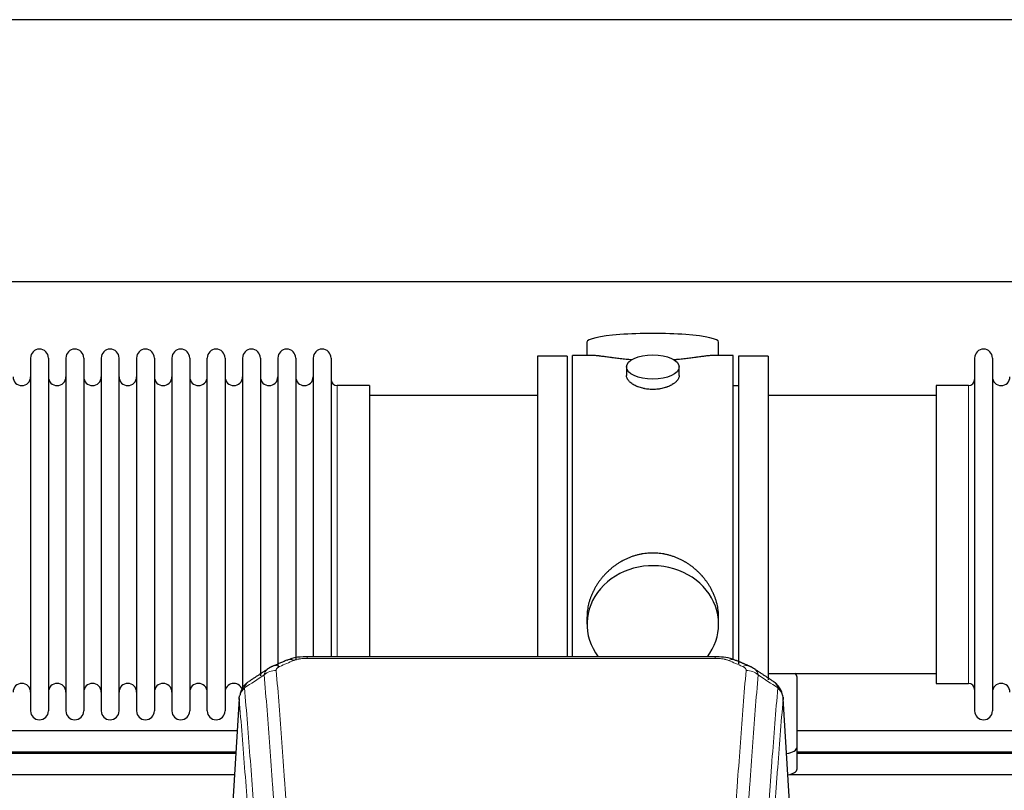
# Model space of a CAD drawing. Header units: inches. Extents: x 0 to 23760, y -13 to 16800.
# Tile 132 of 247: x 4860 to 5423, y 14773 to 15214. Entities that reach past the tile are written whole.
import ezdxf

# ---------------------------------------------------------------- set-up
doc = ezdxf.new("R2010")
doc.units = ezdxf.units.IN
doc.layers.add('254', color=7, linetype='Continuous', true_color=0xffffff)

msp = doc.modelspace()

# ---------------------------------------------------------------- linework, layer by layer
at = {"layer": '254', "color": 2, "linetype": 'Continuous', "lineweight": 25}
for p, q in [((7685.597, 15213.845), (3408.375, 15213.845)), ((7685.597, 15063.844), (3476.173, 15063.844)), ((5184.475, 15029.502), (5184.475, 15021.882)), ((5259.754, 15021.882), (5259.754, 15029.502)), ((4866.315, 15020.352), (4866.315, 14818.552)), ((4876.515, 15020.352), (4876.515, 14818.552)), ((4886.515, 15020.352), (4886.515, 14818.552)), ((4896.715, 15020.352), (4896.715, 14818.552)), ((4906.715, 15020.352), (4906.715, 14818.552)), ((4916.915, 14818.552), (4916.915, 15020.352)), ((4926.915, 15020.352), (4926.915, 14818.552)), ((4937.115, 15020.352), (4937.115, 14818.552)), ((4947.115, 15020.352), (4947.115, 14872.862)), ((4957.315, 15020.352), (4957.315, 14872.862)), ((4967.315, 14872.862), (4967.315, 15020.352)), ((4977.515, 15020.352), (4977.515, 14872.862)), ((4987.515, 15020.352), (4987.515, 14872.862)), ((4997.715, 15020.352), (4997.715, 14872.862)), ((5007.715, 15020.352), (5007.715, 14872.862)), ((5017.915, 15020.352), (5017.915, 14872.862)), ((5027.915, 15020.352), (5027.915, 14872.862)), ((5038.115, 15020.352), (5038.115, 14872.862)), ((5156.115, 15021.452), (5156.115, 14919.452)), ((5173.115, 15021.452), (5156.115, 15021.452)), ((5173.115, 15021.452), (5173.115, 14919.452)), ((5176.115, 14919.452), (5176.115, 15021.882)), ((5187.461, 15021.882), (5176.115, 15021.882)), ((5268.115, 15021.882), (5256.818, 15021.882)), ((5268.115, 14919.452), (5268.115, 15021.882)), ((5271.115, 15021.452), (5271.115, 14845.53)), ((5288.115, 15021.452), (5271.115, 15021.452)), ((5288.115, 15021.452), (5288.115, 14836.278)), ((5406.115, 15020.352), (5406.115, 14818.552)), ((5416.315, 15020.352), (5416.315, 14818.552)), ((5207.067, 15015.249), (5207.067, 15010.284)), ((5237.162, 15010.307), (5237.162, 15015.249)), ((5060.115, 15004.602), (5041.615, 15004.602)), ((5060.115, 15004.602), (5060.115, 14880.134)), ((5271.115, 15004.452), (5268.115, 15004.452)), ((5384.115, 15004.602), (5384.115, 14834.302)), ((5402.615, 15004.602), (5384.115, 15004.602)), ((5156.115, 14998.952), (5060.115, 14998.952)), ((5384.115, 14998.952), (5288.115, 14998.952)), ((5156.115, 14919.452), (5156.115, 14849.533)), ((5173.115, 14919.452), (5173.115, 14849.533)), ((5176.115, 14849.532), (5176.115, 14919.452)), ((5268.115, 14847.802), (5268.115, 14919.452)), ((5060.115, 14880.134), (5060.115, 14849.533)), ((4947.115, 14872.862), (4947.115, 14818.552)), ((4957.315, 14872.862), (4957.315, 14818.552)), ((4967.315, 14818.552), (4967.315, 14872.862)), ((4977.515, 14872.862), (4977.515, 14818.552)), ((4987.515, 14872.862), (4987.515, 14830.645)), ((4997.715, 14872.862), (4997.715, 14838.705)), ((5007.715, 14872.862), (5007.715, 14843.996)), ((5017.915, 14872.862), (5017.915, 14847.568)), ((5027.915, 14872.862), (5027.915, 14849.535)), ((5038.115, 14872.862), (5038.115, 14849.535)), ((5184.475, 14872.223), (5184.475, 14868.198)), ((5259.754, 14868.198), (5259.754, 14872.221)), ((5257.701, 14849.537), (5024.528, 14849.537)), ((5288.115, 14839.952), (5384.115, 14839.952)), ((5304.615, 14797.852), (5304.615, 14837.926)), ((5384.115, 14834.302), (5402.615, 14834.302)), ((4985.597, 14825.74), (4980.346, 14739.104)), ((5301.883, 14739.104), (5296.632, 14825.741)), ((5304.615, 14785.434), (5304.615, 14797.852))]:
    msp.add_line(p, q, dxfattribs=at)
at = {"layer": '254', "color": 110, "linetype": 'Continuous', "lineweight": 13}
for p, q in [((5041.615, 15004.602), (5041.615, 14880.134)), ((5402.615, 15004.602), (5402.615, 14834.302)), ((5041.615, 14880.134), (5041.615, 14849.533)), ((5024.528, 14849.537), (5024.528, 14848.584)), ((5257.701, 14848.584), (5024.528, 14848.584)), ((5257.701, 14849.535), (5257.701, 14848.584)), ((4985.599, 14825.118), (4980.351, 14738.529)), ((5301.878, 14738.529), (5296.63, 14825.118))]:
    msp.add_line(p, q, dxfattribs=at)
at = {"layer": '254', "color": 2, "linetype": 'Continuous', "lineweight": 25}
for centre, radius, start, end in [((4871.415, 15020.352), 5.1, 0, 180), ((4891.615, 15020.352), 5.1, 0, 180), ((4911.815, 15020.352), 5.1, 0, 180), ((4932.015, 15020.352), 5.1, 0, 180), ((4952.215, 15020.352), 5.1, 0, 180), ((4972.415, 15020.352), 5.1, 0, 180), ((4992.615, 15020.352), 5.1, 0, 180), ((5012.815, 15020.352), 5.1, 0, 180), ((5033.015, 15020.352), 5.1, 0, 180), ((5411.215, 15020.352), 5.1, 0, 180), ((4861.315, 15009.602), 5, 180, 0), ((4881.515, 15009.602), 5, 180, 0), ((4901.715, 15009.602), 5, 180, 0), ((4921.915, 15009.602), 5, 180, 0), ((4942.115, 15009.602), 5, 180, 0), ((4962.315, 15009.602), 5, 180, 0), ((4982.515, 15009.602), 5, 180, 0), ((5002.715, 15009.602), 5, 180, 0), ((5022.915, 15009.602), 5, 180, 0), ((5421.315, 15009.602), 5, 180, 0), ((5041.615, 15008.102), 3.5, 180, 270), ((5402.615, 15008.102), 3.5, 270, 0), ((4861.315, 14829.302), 5, 0, 180), ((4881.515, 14829.302), 5, 0, 180), ((4901.715, 14829.302), 5, 0, 180), ((4921.915, 14829.302), 5, 0, 180), ((4942.115, 14829.302), 5, 0, 180), ((4962.315, 14829.302), 5, 0, 180), ((4982.515, 14829.302), 5, 19.11094, 180), ((5402.615, 14830.802), 3.5, 0, 90), ((5421.315, 14829.302), 5, 0, 180), ((4871.415, 14818.552), 5.1, 180, 0), ((4891.615, 14818.552), 5.1, 180, 0), ((4911.815, 14818.552), 5.1, 180, 0), ((4932.015, 14818.552), 5.1, 180, 0), ((4952.215, 14818.552), 5.1, 180, 0), ((4972.415, 14818.552), 5.1, 180, 0), ((5411.215, 14818.552), 5.1, 180, 0)]:
    msp.add_arc(centre, radius, start, end, dxfattribs=at)
for centre, major_axis, ratio, start_param, end_param in [((5222.115, 15029.502), (37.64, 0), 0.1305262, 0, 3.1415927), ((5222.115, 14868.198), (37.64, 0), 0.8870108, 0, 3.7346664), ((5222.115, 14868.198), (37.64, 0), 0.8870108, 5.6900133, 6.2831853), ((5016.77, 14838.374), (3.953, -9.186), 0.6419268, 2.5510147, 3.1418997), ((5296.615, 14837.926), (-8, 0), 0.4617486, 3.1415927, 3.722063), ((5296.615, 14797.852), (-8, 0), 0.4617486, 1.81384, 3.1415927), ((5296.615, 14785.434), (-8, 0), 0.4617486, 1.911273, 3.1415927)]:
    msp.add_ellipse(centre, major_axis=major_axis, ratio=ratio, start_param=start_param, end_param=end_param, dxfattribs=at)
msp.add_ellipse((5222.115, 15015.249), major_axis=(15.048, 0), ratio=0.4617486, dxfattribs=at)
at = {"layer": '254', "color": 110, "linetype": 'Continuous', "lineweight": 13}
for centre, major_axis, ratio, start_param, end_param in [((5265.459, 14838.374), (-3.953, -9.186), 0.6419268, 3.1410059, 3.7321706), ((5006.789, 14832.724), (-9.964, -0.842), 0.9013977, 4.6363308, 5.3961502), ((5008.761, 14834.917), (3.975, -9.176), 0.6408251, 2.5472213, 3.141301), ((5273.468, 14834.917), (3.975, 9.176), 0.6408251, 0.0010737, 0.5943713), ((5275.44, 14832.724), (-9.964, 0.842), 0.9013977, 4.0286278, 4.7884472)]:
    msp.add_ellipse(centre, major_axis=major_axis, ratio=ratio, start_param=start_param, end_param=end_param, dxfattribs=at)
at = {"layer": '254', "color": 2, "linetype": 'Continuous', "lineweight": 25}
for points, knots in [([(5210.242, 15019.293), (5210.24, 15019.294), (5210.238, 15019.294), (5210.162, 15019.3), (5210.088, 15019.306), (5209.94, 15019.318), (5209.72, 15019.336), (5208.914, 15019.403), (5207.619, 15019.519), (5205.937, 15019.686), (5204.3, 15019.864), (5202.706, 15020.049), (5201.157, 15020.239), (5200.153, 15020.368), (5199.535, 15020.448), (5199.412, 15020.464), (5199.167, 15020.497), (5198.802, 15020.545), (5198.443, 15020.593), (5197.733, 15020.688), (5196.809, 15020.813), (5195.488, 15020.993), (5194.23, 15021.164), (5193.036, 15021.323), (5192.282, 15021.42), (5191.733, 15021.488), (5191.462, 15021.521), (5191.198, 15021.552), (5191.023, 15021.573), (5190.936, 15021.583), (5190.506, 15021.632), (5189.847, 15021.704), (5188.938, 15021.788), (5188.11, 15021.847), (5187.473, 15021.876), (5187.118, 15021.881), (5186.995, 15021.882)], [0, 0, 0, 0, 0.0002215, 0.0002215, 0.0071429, 0.0071429, 0.0140642, 0.027907, 0.083278, 0.1386489, 0.1940199, 0.2493909, 0.3047619, 0.3601329, 0.3601329, 0.3739756, 0.3739756, 0.3878184, 0.4155039, 0.4155039, 0.4708749, 0.5262458, 0.5816168, 0.6369878, 0.6923588, 0.6923588, 0.7200443, 0.733887, 0.733887, 0.7477298, 0.7477298, 0.8031008, 0.8584718, 0.9138427, 0.9692137, 1, 1, 1, 1]), ([(5257.239, 15021.882), (5257.115, 15021.881), (5256.758, 15021.876), (5256.117, 15021.847), (5255.284, 15021.787), (5254.674, 15021.731), (5254.275, 15021.69), (5254.194, 15021.682), (5254.031, 15021.665), (5253.785, 15021.639), (5253.533, 15021.61), (5253.019, 15021.551), (5252.311, 15021.466), (5251.183, 15021.322), (5249.989, 15021.163), (5248.727, 15020.991), (5247.842, 15020.87), (5247.16, 15020.778), (5246.815, 15020.731), (5246.463, 15020.683), (5246.228, 15020.652), (5246.109, 15020.636), (5245.515, 15020.556), (5244.547, 15020.428), (5243.05, 15020.236), (5241.506, 15020.047), (5239.915, 15019.862), (5238.277, 15019.685), (5237.153, 15019.573), (5236.297, 15019.492), (5235.866, 15019.453), (5235.431, 15019.414), (5235.212, 15019.395), (5235.139, 15019.389), (5234.993, 15019.376), (5234.706, 15019.352), (5234.418, 15019.328), (5234.203, 15019.311)], [0, 0, 0, 0, 0.0313476, 0.0871263, 0.142905, 0.1986836, 0.1986836, 0.2126283, 0.2126283, 0.226573, 0.2544623, 0.2544623, 0.310241, 0.3660196, 0.4217983, 0.477577, 0.5333556, 0.5333556, 0.561245, 0.5751896, 0.5751896, 0.5891343, 0.5891343, 0.644913, 0.7006917, 0.7564703, 0.812249, 0.8680277, 0.9238063, 0.9238063, 0.9516957, 0.9656403, 0.9656403, 0.9726127, 0.9726127, 0.979585, 1, 1, 1, 1]), ([(5222.115, 15002.374), (5221.617, 15002.374), (5221.123, 15002.389), (5220.144, 15002.446), (5219.659, 15002.489), (5218.697, 15002.602), (5218.219, 15002.673), (5217.628, 15002.778), (5217.451, 15002.811), (5217.275, 15002.846), (5217.157, 15002.87), (5217.099, 15002.882), (5216.807, 15002.943), (5216.576, 15002.995), (5215.893, 15003.16), (5215.449, 15003.283), (5214.585, 15003.55), (5214.165, 15003.694), (5213.552, 15003.928), (5213.351, 15004.009), (5213.053, 15004.134), (5212.954, 15004.176), (5212.808, 15004.241), (5212.759, 15004.263), (5212.662, 15004.306), (5212.229, 15004.504), (5211.82, 15004.712), (5211.127, 15005.097), (5210.798, 15005.296), (5210.176, 15005.708), (5209.883, 15005.922), (5209.539, 15006.196), (5209.471, 15006.252), (5209.338, 15006.363), (5209.273, 15006.419), (5209.082, 15006.587), (5208.961, 15006.7), (5208.613, 15007.041), (5208.403, 15007.27), (5208.028, 15007.733), (5207.862, 15007.967), (5207.647, 15008.32), (5207.581, 15008.439), (5207.505, 15008.587), (5207.49, 15008.617), (5207.462, 15008.676), (5207.448, 15008.706), (5207.407, 15008.795), (5207.381, 15008.854), (5207.26, 15009.15), (5207.188, 15009.384), (5207.091, 15009.848), (5207.067, 15010.078), (5207.067, 15010.308), (5207.067, 15010.311), (5207.067, 15010.314)], [0, 0, 0, 0, 0.0624454, 0.0624454, 0.1248907, 0.1248907, 0.1873361, 0.1873361, 0.2029474, 0.2107531, 0.2107531, 0.2185588, 0.2185588, 0.2497814, 0.2497814, 0.3122268, 0.3122268, 0.3746722, 0.3746722, 0.4058948, 0.4058948, 0.4215062, 0.4215062, 0.4293119, 0.4293119, 0.4371175, 0.4995629, 0.4995629, 0.5620082, 0.5620082, 0.6244536, 0.6244536, 0.6400649, 0.6400649, 0.6556763, 0.6556763, 0.686899, 0.686899, 0.7493443, 0.7493443, 0.8117897, 0.8117897, 0.8430124, 0.8430124, 0.850818, 0.850818, 0.8586237, 0.8586237, 0.874235, 0.874235, 0.9366804, 0.9366804, 0.9991258, 0.9991258, 1, 1, 1, 1]), ([(5237.162, 15010.31), (5237.163, 15010.082), (5237.138, 15009.853), (5237.043, 15009.39), (5236.971, 15009.156), (5236.78, 15008.687), (5236.661, 15008.452), (5236.482, 15008.156), (5236.445, 15008.097), (5236.387, 15008.008), (5236.367, 15007.978), (5236.327, 15007.919), (5236.224, 15007.771), (5236.113, 15007.624), (5235.83, 15007.275), (5235.621, 15007.045), (5235.159, 15006.593), (5234.908, 15006.37), (5234.498, 15006.043), (5234.357, 15005.934), (5234.136, 15005.773), (5234.061, 15005.72), (5233.908, 15005.614), (5233.831, 15005.561), (5233.439, 15005.301), (5233.109, 15005.1), (5232.417, 15004.716), (5232.055, 15004.532), (5231.298, 15004.181), (5230.903, 15004.015), (5230.441, 15003.838), (5230.389, 15003.818), (5230.285, 15003.78), (5230.233, 15003.76), (5230.076, 15003.703), (5229.76, 15003.591), (5229.438, 15003.486), (5228.788, 15003.285), (5228.346, 15003.163), (5227.441, 15002.944), (5226.979, 15002.846), (5226.272, 15002.719), (5226.034, 15002.68), (5225.673, 15002.627), (5225.551, 15002.609), (5225.309, 15002.577), (5225.188, 15002.562), (5224.58, 15002.49), (5224.091, 15002.447), (5223.107, 15002.389), (5222.612, 15002.374), (5222.115, 15002.374)], [0, 0, 0, 0, 0.0621483, 0.0621483, 0.1246718, 0.1246718, 0.1871952, 0.1871952, 0.2028261, 0.2028261, 0.2106415, 0.2106415, 0.2184569, 0.2497186, 0.2497186, 0.3122421, 0.3122421, 0.3747655, 0.3747655, 0.4060273, 0.4060273, 0.4216581, 0.4216581, 0.437289, 0.437289, 0.4998124, 0.4998124, 0.5623359, 0.5623359, 0.6248593, 0.6248593, 0.6326748, 0.6326748, 0.6404902, 0.6404902, 0.656121, 0.6873828, 0.6873828, 0.7499062, 0.7499062, 0.8124297, 0.8124297, 0.8436914, 0.8436914, 0.8593222, 0.8593222, 0.8749531, 0.8749531, 0.9374766, 0.9374766, 1, 1, 1, 1]), ([(5259.754, 14872.186), (5259.754, 14872.718), (5259.739, 14873.255), (5259.694, 14874.073), (5259.67, 14874.423), (5259.64, 14874.775), (5259.628, 14874.915), (5259.621, 14874.986), (5259.601, 14875.197), (5259.528, 14875.901), (5259.355, 14877.164), (5259.035, 14878.841), (5258.626, 14880.511), (5258.13, 14882.173), (5257.547, 14883.826), (5257.099, 14884.922), (5256.8, 14885.605), (5256.739, 14885.742), (5256.616, 14886.014), (5256.43, 14886.422), (5256.235, 14886.826), (5255.838, 14887.629), (5255.282, 14888.688), (5254.373, 14890.239), (5253.391, 14891.754), (5252.334, 14893.231), (5251.579, 14894.191), (5250.995, 14894.9), (5250.797, 14895.135), (5250.495, 14895.485), (5250.393, 14895.601), (5250.189, 14895.833), (5249.676, 14896.407), (5248.725, 14897.413), (5247.4, 14898.691), (5246.019, 14899.908), (5244.582, 14901.062), (5243.087, 14902.152), (5242.052, 14902.836), (5241.26, 14903.331), (5240.994, 14903.493), (5240.658, 14903.693), (5240.591, 14903.732), (5240.456, 14903.811), (5240.253, 14903.929), (5239.508, 14904.353), (5238.273, 14905.007), (5236.593, 14905.794), (5234.88, 14906.496), (5233.134, 14907.111), (5231.354, 14907.64), (5230.145, 14907.932), (5229.229, 14908.128), (5228.922, 14908.19), (5228.537, 14908.262), (5228.46, 14908.276), (5228.305, 14908.304), (5228.074, 14908.344), (5227.225, 14908.486), (5225.835, 14908.67), (5223.982, 14908.818), (5222.128, 14908.867), (5220.274, 14908.819), (5218.419, 14908.673), (5217.182, 14908.51), (5216.409, 14908.387), (5216.254, 14908.361), (5215.945, 14908.308), (5215.482, 14908.225), (5215.023, 14908.133), (5214.108, 14907.937), (5212.898, 14907.646), (5211.116, 14907.118), (5209.365, 14906.502), (5207.644, 14905.797), (5206.518, 14905.27), (5205.681, 14904.853), (5205.404, 14904.71), (5205.058, 14904.527), (5204.92, 14904.453), (5204.645, 14904.304), (5203.894, 14903.889), (5202.692, 14903.175), (5201.144, 14902.153), (5199.65, 14901.064), (5198.211, 14899.909), (5196.824, 14898.687), (5195.936, 14897.829), (5195.446, 14897.334), (5195.392, 14897.279), (5195.284, 14897.168), (5195.23, 14897.113), (5195.068, 14896.946), (5194.748, 14896.611), (5194.435, 14896.271), (5193.818, 14895.587), (5193.019, 14894.661), (5191.894, 14893.229), (5190.84, 14891.756), (5189.858, 14890.243), (5188.948, 14888.689), (5188.39, 14887.626), (5188.057, 14886.954), (5187.991, 14886.819), (5187.861, 14886.548), (5187.669, 14886.142), (5187.486, 14885.735), (5187.129, 14884.92), (5186.684, 14883.829), (5186.102, 14882.182), (5185.606, 14880.524), (5185.198, 14878.857), (5184.877, 14877.18), (5184.722, 14876.056), (5184.644, 14875.351), (5184.63, 14875.21), (5184.603, 14874.929), (5184.565, 14874.507), (5184.536, 14874.088), (5184.491, 14873.263), (5184.475, 14872.72), (5184.475, 14872.181)], [0, 0, 0, 0, 0.0151373, 0.0151373, 0.0229562, 0.0249109, 0.0249109, 0.0268656, 0.0268656, 0.030775, 0.0464127, 0.0620504, 0.0776881, 0.0933258, 0.1089635, 0.1246012, 0.1246012, 0.1285107, 0.1285107, 0.1324201, 0.1402389, 0.1402389, 0.1558766, 0.1715144, 0.1871521, 0.2027898, 0.2184275, 0.2184275, 0.2262463, 0.2262463, 0.2301558, 0.2301558, 0.2340652, 0.2497029, 0.2653406, 0.2809783, 0.296616, 0.3122537, 0.3278914, 0.3278914, 0.3357103, 0.3357103, 0.337665, 0.337665, 0.3396197, 0.3435291, 0.3591668, 0.3748045, 0.3904422, 0.4060799, 0.4217176, 0.4373554, 0.4373554, 0.4451742, 0.4451742, 0.4471289, 0.4471289, 0.4490836, 0.4529931, 0.4686308, 0.4842685, 0.4999062, 0.5155439, 0.5311816, 0.5468193, 0.5468193, 0.5507287, 0.5507287, 0.5546381, 0.562457, 0.562457, 0.5780947, 0.5937324, 0.6093701, 0.6250078, 0.6406455, 0.6406455, 0.6484644, 0.6484644, 0.6504191, 0.6523738, 0.6562832, 0.6719209, 0.6875586, 0.7031963, 0.7188341, 0.7344718, 0.7501095, 0.7501095, 0.7520642, 0.7520642, 0.7540189, 0.7540189, 0.7579283, 0.7657472, 0.7657472, 0.7813849, 0.7970226, 0.8126603, 0.828298, 0.8439357, 0.8595734, 0.8595734, 0.8634828, 0.8634828, 0.8673923, 0.8752111, 0.8752111, 0.8908488, 0.9064865, 0.9221242, 0.9377619, 0.9533996, 0.9690373, 0.9690373, 0.9729468, 0.9729468, 0.9768562, 0.984675, 0.984675, 1, 1, 1, 1]), ([(5025.828, 14849.52), (5024.601, 14849.561), (5021.22, 14849.483), (5016.683, 14849.094), (5013.854, 14847.83), (5012.939, 14847.333)], [0, 0, 0, 0, 0.269411, 0.7558927, 1, 1, 1, 1]), ([(5269.355, 14847.445), (5268.833, 14847.722), (5266.721, 14848.71), (5262.751, 14849.354), (5259.333, 14849.495), (5257.698, 14849.417)], [0, 0, 0, 0, 0.1537805, 0.6080136, 1, 1, 1, 1]), ([(4990.54, 14834.928), (4990.02, 14834.555), (4988.962, 14833.646), (4987.599, 14831.863), (4986.545, 14829.708), (4986.129, 14828.182), (4985.994, 14827.409)], [0, 0, 0, 0, 0.2123708, 0.4683651, 0.7393635, 1, 1, 1, 1]), ([(5296.549, 14826.401), (5296.437, 14827.351), (5295.994, 14829.19), (5294.701, 14831.806), (5293.02, 14833.903), (5291.729, 14834.946), (5291.107, 14835.366)], [0, 0, 0, 0, 0.2790385, 0.5536712, 0.8024065, 1, 1, 1, 1]), ([(4985.599, 14825.118), (4985.598, 14825.13), (4985.597, 14825.153), (4985.595, 14825.188), (4985.593, 14825.224), (4985.592, 14825.259), (4985.591, 14825.294), (4985.59, 14825.329), (4985.589, 14825.363), (4985.588, 14825.398), (4985.588, 14825.433), (4985.588, 14825.468), (4985.589, 14825.503), (4985.589, 14825.537), (4985.59, 14825.572), (4985.591, 14825.606), (4985.592, 14825.641), (4985.593, 14825.675), (4985.595, 14825.709), (4985.597, 14825.744), (4985.599, 14825.778), (4985.602, 14825.812), (4985.604, 14825.846), (4985.607, 14825.88), (4985.61, 14825.914), (4985.613, 14825.948), (4985.617, 14825.982), (4985.621, 14826.016), (4985.625, 14826.05), (4985.629, 14826.083), (4985.633, 14826.117), (4985.638, 14826.15), (4985.643, 14826.184), (4985.648, 14826.217), (4985.653, 14826.251), (4985.659, 14826.284), (4985.665, 14826.317), (4985.671, 14826.35), (4985.677, 14826.383), (4985.684, 14826.416), (4985.69, 14826.449), (4985.697, 14826.482), (4985.704, 14826.515), (4985.712, 14826.548), (4985.719, 14826.581), (4985.727, 14826.613), (4985.735, 14826.646), (4985.743, 14826.678), (4985.752, 14826.711), (4985.761, 14826.743), (4985.77, 14826.775), (4985.779, 14826.808), (4985.788, 14826.84), (4985.798, 14826.872), (4985.807, 14826.904), (4985.817, 14826.936), (4985.828, 14826.968), (4985.838, 14827), (4985.849, 14827.031), (4985.86, 14827.063), (4985.871, 14827.094), (4985.882, 14827.126), (4985.893, 14827.157), (4985.905, 14827.189), (4985.915, 14827.215), (4985.921, 14827.231), (4985.923, 14827.236)], [0, 0, 0, 0, 0.0160287, 0.0320483, 0.0480589, 0.0640604, 0.080053, 0.0960364, 0.1120109, 0.1279763, 0.1439327, 0.1598801, 0.1758184, 0.1917478, 0.2076681, 0.2235794, 0.2394817, 0.255375, 0.2712593, 0.2871346, 0.3030009, 0.3188582, 0.3347065, 0.3505458, 0.3663762, 0.3821975, 0.3980099, 0.4138133, 0.4296077, 0.4453931, 0.4611696, 0.4769371, 0.4926957, 0.5084453, 0.5241859, 0.5399176, 0.5556403, 0.5713541, 0.5870589, 0.6027548, 0.6184418, 0.6341198, 0.6497889, 0.6654491, 0.6811003, 0.6967426, 0.712376, 0.7280004, 0.743616, 0.7592226, 0.7748203, 0.7904091, 0.8059891, 0.8215601, 0.8371222, 0.8526754, 0.8682197, 0.8837552, 0.8992817, 0.9147994, 0.9303082, 0.9458081, 0.9612991, 0.9767813, 0.9922546, 1, 1, 1, 1]), ([(5296.547, 14826.408), (5296.558, 14826.351), (5296.614, 14826.043), (5296.641, 14825.706), (5296.641, 14825.401), (5296.64, 14825.33), (5296.638, 14825.26), (5296.635, 14825.189), (5296.632, 14825.142), (5296.63, 14825.118)], [0, 0, 0, 0, 0.135601, 0.730798, 0.7844814, 0.8382432, 0.8920836, 0.9460025, 1, 1, 1, 1])]:
    msp.add_open_spline(points, degree=3, knots=knots, dxfattribs=at)
for points, degree in [([(5012.817, 14847.557), (5004.787, 14844.088)], 1), ([(5277.443, 14844.092), (5273.427, 14845.835), (5269.413, 14847.553)], 2), ([(5002.396, 14842.814), (4996.767, 14839.093), (4991.145, 14835.382)], 2), ([(5004.817, 14844.021), (5003.455, 14843.718), (5002.466, 14842.787)], 2), ([(5279.756, 14842.751), (5278.724, 14843.653), (5277.401, 14844.011)], 2), ([(5291.085, 14835.382), (5285.47, 14839.088), (5279.848, 14842.805)], 2), ([(4984.511, 14807.195), (4904.564, 14807.195), (4824.616, 14807.195), (4744.669, 14807.195)], 3), ([(5544.457, 14807.195), (5464.491, 14807.195), (5384.526, 14807.195), (5304.56, 14807.195)], 3), ([(4744.669, 14795.195), (4824.376, 14795.195), (4904.084, 14795.195), (4983.791, 14795.195)], 3), ([(5304.56, 14795.195), (5384.286, 14795.195), (5464.011, 14795.195), (5543.737, 14795.195)], 3), ([(4983.703, 14794.265), (4904.012, 14794.265), (4824.321, 14794.265), (4744.629, 14794.265)], 3), ([(5543.659, 14794.265), (5463.967, 14794.265), (5384.276, 14794.265), (5304.585, 14794.265)], 3), ([(4740.523, 14782.267), (4821.352, 14782.267), (4902.181, 14782.267), (4983.01, 14782.267)], 3), ([(5300.478, 14782.267), (5381.29, 14782.267), (5462.101, 14782.267), (5542.912, 14782.267)], 3)]:
    msp.add_open_spline(points, degree=degree, dxfattribs=at)
at = {"layer": '254', "color": 110, "linetype": 'Continuous', "lineweight": 13}
for points in [[(5016.77, 14847.417), (5014.101, 14846.264), (5011.431, 14845.107), (5008.761, 14843.946)], [(5273.468, 14843.946), (5270.798, 14845.107), (5268.129, 14846.264), (5265.459, 14847.417)], [(4999.906, 14839.155), (4996.153, 14836.678), (4992.403, 14834.205), (4988.654, 14831.734)], [(5293.575, 14831.734), (5289.826, 14834.205), (5286.076, 14836.678), (5282.323, 14839.155)]]:
    msp.add_open_spline(points, degree=3, dxfattribs=at)
for points, knots in [([(5016.77, 14847.417), (5016.895, 14847.471), (5017.025, 14847.523), (5017.227, 14847.599), (5017.295, 14847.623), (5017.433, 14847.671), (5017.502, 14847.695), (5017.855, 14847.809), (5018.149, 14847.892), (5018.759, 14848.042), (5019.075, 14848.109), (5019.483, 14848.185), (5019.565, 14848.199), (5019.73, 14848.228), (5019.812, 14848.241), (5020.06, 14848.281), (5020.227, 14848.305), (5020.728, 14848.374), (5021.065, 14848.412), (5021.745, 14848.477), (5022.087, 14848.503), (5022.777, 14848.544), (5023.124, 14848.559), (5023.823, 14848.579), (5024.175, 14848.584), (5024.528, 14848.584)], [0, 0, 0, 0, 0.0625, 0.0625, 0.09375, 0.09375, 0.125, 0.125, 0.25, 0.25, 0.375, 0.375, 0.40625, 0.40625, 0.4375, 0.4375, 0.5, 0.5, 0.625, 0.625, 0.75, 0.75, 0.875, 0.875, 1, 1, 1, 1]), ([(5257.701, 14848.584), (5258.055, 14848.584), (5258.408, 14848.579), (5258.849, 14848.567), (5258.937, 14848.564), (5259.113, 14848.557), (5259.201, 14848.554), (5259.465, 14848.542), (5259.639, 14848.533), (5260.162, 14848.502), (5260.506, 14848.475), (5261.189, 14848.409), (5261.527, 14848.37), (5262.194, 14848.279), (5262.524, 14848.226), (5262.89, 14848.158), (5262.93, 14848.15), (5263.011, 14848.135), (5263.131, 14848.111), (5263.409, 14848.053), (5263.641, 14848), (5264.095, 14847.888), (5264.386, 14847.805), (5264.943, 14847.624), (5265.209, 14847.525), (5265.459, 14847.417)], [0, 0, 0, 0, 0.125, 0.125, 0.15625, 0.15625, 0.1875, 0.1875, 0.25, 0.25, 0.375, 0.375, 0.5, 0.5, 0.625, 0.625, 0.640625, 0.640625, 0.65625, 0.6875, 0.75, 0.75, 0.875, 0.875, 1, 1, 1, 1]), ([(4999.906, 14839.155), (4999.942, 14839.399), (4999.996, 14839.638), (5000.084, 14839.928), (5000.102, 14839.986), (5000.142, 14840.101), (5000.163, 14840.158), (5000.228, 14840.328), (5000.276, 14840.439), (5000.433, 14840.767), (5000.675, 14841.189), (5000.982, 14841.581), (5001.238, 14841.863), (5001.35, 14841.978), (5001.469, 14842.091), (5001.517, 14842.135), (5001.541, 14842.157), (5001.614, 14842.224), (5001.664, 14842.267), (5001.918, 14842.482), (5002.137, 14842.643), (5002.378, 14842.802), (5002.387, 14842.808), (5002.396, 14842.813)], [0, 0, 0, 0, 0.1656246, 0.1656246, 0.2070308, 0.2070308, 0.2484369, 0.2484369, 0.3312492, 0.3312492, 0.4968738, 0.6624984, 0.6624984, 0.7453108, 0.7660138, 0.7660138, 0.7867169, 0.7867169, 0.8281231, 0.8281231, 0.9937477, 0.9937477, 1, 1, 1, 1]), ([(5006.789, 14841.744), (5006.781, 14841.846), (5006.783, 14841.948), (5006.8, 14842.075), (5006.804, 14842.101), (5006.814, 14842.152), (5006.819, 14842.177), (5006.839, 14842.253), (5006.854, 14842.303), (5006.909, 14842.454), (5006.958, 14842.552), (5007.078, 14842.747), (5007.15, 14842.842), (5007.276, 14842.984), (5007.322, 14843.031), (5007.394, 14843.1), (5007.419, 14843.123), (5007.47, 14843.169), (5007.496, 14843.192), (5007.631, 14843.305), (5007.749, 14843.392), (5008.005, 14843.56), (5008.143, 14843.642), (5008.438, 14843.798), (5008.595, 14843.873), (5008.761, 14843.946)], [0, 0, 0, 0, 0.125, 0.125, 0.15625, 0.15625, 0.1875, 0.1875, 0.25, 0.25, 0.375, 0.375, 0.5, 0.5, 0.5625, 0.5625, 0.59375, 0.59375, 0.625, 0.625, 0.75, 0.75, 0.875, 0.875, 1, 1, 1, 1]), ([(5006.789, 14841.744), (5007.347, 14835.124), (5008.447, 14821.634), (5010.055, 14800.649), (5011.097, 14786.16), (5011.868, 14775.106), (5012.25, 14769.532), (5012.629, 14763.887), (5012.88, 14760.109), (5013.005, 14758.211), (5013.629, 14748.687), (5014.12, 14740.945), (5014.845, 14729.15), (5015.085, 14725.189), (5015.561, 14717.206), (5015.797, 14713.185), (5016.499, 14701.032), (5017.42, 14684.59), (5018.31, 14667.671), (5018.748, 14659.092)], [0, 0, 0, 0, 0.125, 0.25, 0.375, 0.375, 0.4375, 0.46875, 0.46875, 0.5, 0.5, 0.625, 0.625, 0.6875, 0.6875, 0.75, 0.75, 0.875, 1, 1, 1, 1]), ([(5263.482, 14659.092), (5263.919, 14667.671), (5264.81, 14684.59), (5265.73, 14701.032), (5266.432, 14713.185), (5266.668, 14717.206), (5267.144, 14725.189), (5267.384, 14729.15), (5268.109, 14740.945), (5268.6, 14748.687), (5269.224, 14758.211), (5269.349, 14760.109), (5269.6, 14763.887), (5269.979, 14769.532), (5270.361, 14775.106), (5271.132, 14786.16), (5272.174, 14800.649), (5273.782, 14821.634), (5274.883, 14835.124), (5275.44, 14841.744)], [0, 0, 0, 0, 0.125, 0.25, 0.25, 0.3125, 0.3125, 0.375, 0.375, 0.5, 0.5, 0.53125, 0.53125, 0.5625, 0.625, 0.625, 0.75, 0.875, 1, 1, 1, 1]), ([(5273.468, 14843.946), (5273.634, 14843.873), (5273.792, 14843.798), (5273.978, 14843.699), (5274.015, 14843.679), (5274.087, 14843.638), (5274.123, 14843.618), (5274.227, 14843.556), (5274.294, 14843.515), (5274.487, 14843.388), (5274.721, 14843.214), (5274.912, 14843.03), (5275.038, 14842.889), (5275.077, 14842.841), (5275.131, 14842.768), (5275.149, 14842.744), (5275.182, 14842.695), (5275.198, 14842.67), (5275.274, 14842.548), (5275.322, 14842.449), (5275.395, 14842.249), (5275.419, 14842.149), (5275.446, 14841.947), (5275.449, 14841.846), (5275.44, 14841.744)], [0, 0, 0, 0, 0.125, 0.125, 0.15625, 0.15625, 0.1875, 0.1875, 0.25, 0.25, 0.375, 0.5, 0.5, 0.5625, 0.5625, 0.59375, 0.59375, 0.625, 0.625, 0.75, 0.75, 0.875, 0.875, 1, 1, 1, 1]), ([(5279.838, 14842.811), (5279.847, 14842.804), (5279.857, 14842.798), (5280.099, 14842.639), (5280.534, 14842.315), (5280.907, 14841.956), (5281.163, 14841.674), (5281.244, 14841.577), (5281.36, 14841.43), (5281.398, 14841.38), (5281.471, 14841.279), (5281.507, 14841.228), (5281.679, 14840.972), (5281.8, 14840.761), (5282.007, 14840.324), (5282.181, 14839.875), (5282.287, 14839.399), (5282.323, 14839.155)], [0, 0, 0, 0, 0.0068075, 0.0068075, 0.1723396, 0.3378717, 0.3378717, 0.4206377, 0.4206377, 0.4620207, 0.4620207, 0.5034038, 0.5034038, 0.6689358, 0.6689358, 0.8344679, 1, 1, 1, 1]), ([(4988.654, 14831.734), (4988.783, 14832.259), (4988.962, 14832.748), (4989.418, 14833.646), (4989.696, 14834.055), (4990.183, 14834.601), (4990.358, 14834.772), (4990.724, 14835.086), (4990.914, 14835.23), (4991.115, 14835.362)], [0, 0, 0, 0, 0.335226, 0.335226, 0.6704519, 0.6704519, 0.8380649, 0.8380649, 1, 1, 1, 1]), ([(5011.88, 14656.716), (5011.442, 14665.285), (5010.55, 14682.183), (5009.628, 14698.606), (5008.925, 14710.745), (5008.689, 14714.761), (5008.213, 14722.734), (5007.973, 14726.691), (5007.246, 14738.473), (5006.754, 14746.205), (5006.13, 14755.719), (5006.005, 14757.613), (5005.753, 14761.388), (5005.374, 14767.025), (5004.991, 14772.593), (5004.22, 14783.635), (5003.176, 14798.107), (5001.566, 14819.068), (5000.464, 14832.542), (4999.906, 14839.155)], [0, 0, 0, 0, 0.125, 0.25, 0.25, 0.3125, 0.3125, 0.375, 0.375, 0.5, 0.5, 0.53125, 0.53125, 0.5625, 0.625, 0.625, 0.75, 0.875, 1, 1, 1, 1]), ([(5282.323, 14839.155), (5281.765, 14832.542), (5280.663, 14819.068), (5279.053, 14798.107), (5278.01, 14783.635), (5277.238, 14772.593), (5276.855, 14767.025), (5276.476, 14761.388), (5276.225, 14757.613), (5276.099, 14755.719), (5275.475, 14746.205), (5274.983, 14738.473), (5274.257, 14726.691), (5274.016, 14722.734), (5273.54, 14714.761), (5273.304, 14710.745), (5272.601, 14698.606), (5271.679, 14682.183), (5270.787, 14665.285), (5270.349, 14656.716)], [0, 0, 0, 0, 0.125, 0.25, 0.375, 0.375, 0.4375, 0.46875, 0.46875, 0.5, 0.5, 0.625, 0.625, 0.6875, 0.6875, 0.75, 0.75, 0.875, 1, 1, 1, 1]), ([(5291.115, 14835.362), (5291.315, 14835.229), (5291.506, 14835.086), (5291.871, 14834.772), (5292.046, 14834.601), (5292.534, 14834.055), (5292.811, 14833.646), (5293.268, 14832.748), (5293.446, 14832.259), (5293.575, 14831.734)], [0, 0, 0, 0, 0.1617419, 0.1617419, 0.3293935, 0.3293935, 0.6646968, 0.6646968, 1, 1, 1, 1]), ([(4985.599, 14825.118), (4985.628, 14825.724), (4985.718, 14826.33), (4985.941, 14827.223), (4986.03, 14827.518), (4986.236, 14828.1), (4986.353, 14828.387), (4986.615, 14828.951), (4986.759, 14829.228), (4987.073, 14829.769), (4987.243, 14830.033), (4987.607, 14830.547), (4987.801, 14830.796), (4988.211, 14831.278), (4988.428, 14831.511), (4988.654, 14831.734)], [0, 0, 0, 0, 0.25, 0.25, 0.375, 0.375, 0.5, 0.5, 0.625, 0.625, 0.75, 0.75, 0.875, 0.875, 1, 1, 1, 1]), ([(4988.654, 14831.734), (4989.226, 14825.043), (4990.353, 14811.401), (4991.998, 14790.159), (4993.065, 14775.48), (4993.853, 14764.276), (4994.244, 14758.626), (4994.696, 14751.949), (4994.888, 14749.069), (4995.016, 14747.145), (4995.08, 14746.181), (4995.399, 14741.351), (4995.779, 14735.508), (4996.217, 14728.607), (4996.403, 14725.632), (4996.527, 14723.645), (4996.589, 14722.65), (4997.145, 14713.672), (4998.118, 14697.464), (4999.529, 14672.412), (5000.437, 14655.216), (5000.883, 14646.494)], [0, 0, 0, 0, 0.125, 0.25, 0.375, 0.375, 0.4375, 0.46875, 0.484375, 0.484375, 0.5, 0.5, 0.5625, 0.59375, 0.609375, 0.609375, 0.625, 0.625, 0.75, 0.875, 1, 1, 1, 1]), ([(5281.346, 14646.494), (5281.402, 14647.584), (5281.458, 14648.672), (5281.57, 14650.845), (5281.738, 14654.098), (5282.134, 14661.649), (5282.477, 14668.05), (5283.17, 14680.76), (5284.111, 14697.457), (5285.569, 14721.759), (5286.574, 14737.463), (5287.147, 14746.157), (5287.211, 14747.121), (5287.339, 14749.045), (5287.532, 14751.925), (5287.983, 14758.604), (5288.375, 14764.256), (5288.703, 14768.927), (5288.769, 14769.859), (5288.901, 14771.719), (5289.099, 14774.503), (5289.564, 14780.957), (5289.967, 14786.415), (5290.779, 14797.234), (5291.876, 14811.399), (5293.004, 14825.043), (5293.575, 14831.734)], [0, 0, 0, 0, 0.015625, 0.015625, 0.03125, 0.0625, 0.125, 0.125, 0.25, 0.375, 0.5, 0.5, 0.515625, 0.515625, 0.53125, 0.5625, 0.625, 0.625, 0.640625, 0.640625, 0.65625, 0.6875, 0.75, 0.75, 0.875, 1, 1, 1, 1]), ([(5293.575, 14831.734), (5293.801, 14831.511), (5294.018, 14831.278), (5294.428, 14830.796), (5294.622, 14830.547), (5294.986, 14830.033), (5295.156, 14829.769), (5295.47, 14829.228), (5295.615, 14828.951), (5295.876, 14828.387), (5295.993, 14828.1), (5296.199, 14827.518), (5296.288, 14827.223), (5296.511, 14826.33), (5296.601, 14825.724), (5296.63, 14825.118)], [0, 0, 0, 0, 0.125, 0.125, 0.25, 0.25, 0.375, 0.375, 0.5, 0.5, 0.625, 0.625, 0.75, 0.75, 1, 1, 1, 1]), ([(4997.794, 14640.432), (4997.349, 14649.126), (4996.443, 14666.268), (4995.036, 14691.242), (4994.066, 14707.4), (4993.512, 14716.351), (4993.45, 14717.343), (4993.326, 14719.324), (4993.14, 14722.29), (4992.704, 14729.17), (4992.325, 14734.995), (4992.007, 14739.811), (4991.943, 14740.772), (4991.816, 14742.69), (4991.624, 14745.562), (4991.173, 14752.219), (4990.783, 14757.853), (4989.997, 14769.023), (4988.934, 14783.66), (4987.293, 14804.841), (4986.169, 14818.445), (4985.599, 14825.118)], [0, 0, 0, 0, 0.125, 0.25, 0.375, 0.375, 0.390625, 0.390625, 0.40625, 0.4375, 0.5, 0.5, 0.515625, 0.515625, 0.53125, 0.5625, 0.625, 0.625, 0.75, 0.875, 1, 1, 1, 1]), ([(5296.63, 14825.118), (5296.061, 14818.445), (5294.936, 14804.84), (5293.842, 14790.715), (5293.033, 14779.927), (5292.631, 14774.484), (5292.167, 14768.049), (5291.969, 14765.273), (5291.838, 14763.418), (5291.772, 14762.489), (5291.445, 14757.832), (5291.054, 14752.196), (5290.604, 14745.538), (5290.412, 14742.666), (5290.284, 14740.748), (5290.221, 14739.786), (5289.648, 14731.118), (5288.647, 14715.462), (5287.192, 14691.235), (5285.786, 14666.267), (5284.88, 14649.126), (5284.435, 14640.432)], [0, 0, 0, 0, 0.125, 0.25, 0.25, 0.3125, 0.34375, 0.359375, 0.359375, 0.375, 0.375, 0.4375, 0.46875, 0.484375, 0.484375, 0.5, 0.5, 0.625, 0.75, 0.875, 1, 1, 1, 1])]:
    msp.add_open_spline(points, degree=3, knots=knots, dxfattribs=at)

doc.saveas('drawing.dxf')
